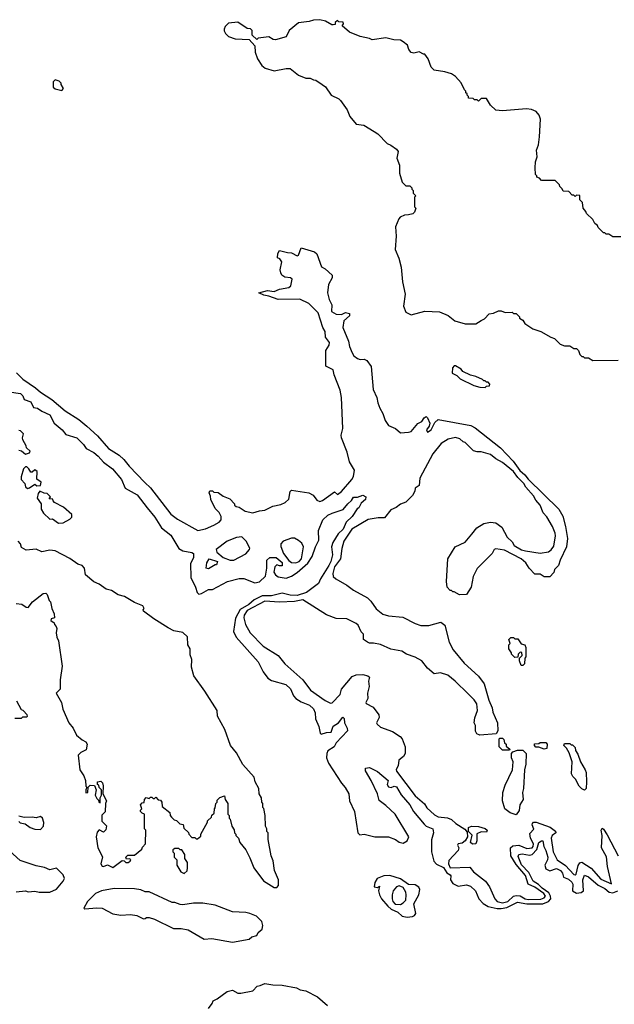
# Model space of a CAD drawing. Extents: x 2494106 to 2685573, y 758056 to 915185.
# Tile 126 of 256: x 2569351 to 2573776, y 804070 to 811396. Entities that reach past the tile are written whole.
import ezdxf

# ---------------------------------------------------------------- set-up
doc = ezdxf.new("R2010")
doc.units = 0

msp = doc.modelspace()

# ---------------------------------------------------------------- linework, layer by layer
at = {"layer": '0CON05XD'}
for points in [[(2573825, 809780), (2573765, 809780), (2573735, 809800), (2573715, 809800), (2573705, 809810), (2573695, 809810), (2573655, 809850), (2573650, 809865), (2573630.7, 809880.7), (2573615, 809910), (2573570, 809955), (2573565, 809970), (2573543, 809993), (2573540, 810035), (2573520, 810055), (2573518.3, 810088.3), (2573495, 810090), (2573485, 810080), (2573475, 810090), (2573461.7, 810091.7), (2573437, 810117), (2573395, 810120), (2573388.3, 810138.3), (2573370, 810155), (2573368.3, 810168.3), (2573335, 810200), (2573235, 810200), (2573218.3, 810218.3), (2573200, 810225), (2573200, 810235), (2573190, 810245), (2573187.5, 810295), (2573190.7, 810339.3), (2573202.5, 810375), (2573197.5, 810425), (2573212.5, 810465), (2573220, 810525), (2573226.7, 810655), (2573216.7, 810685), (2573195, 810712.5), (2573159.3, 810729.3), (2573123.6, 810733.6), (2572943, 810717), (2572895, 810722.5), (2572855, 810760), (2572825, 810810), (2572785, 810810), (2572765, 810790), (2572755, 810800), (2572735, 810800), (2572725, 810810), (2572691.7, 810811.7), (2572690, 810825), (2572680, 810835), (2572680, 810845), (2572671.7, 810851.7), (2572670, 810865), (2572660, 810875), (2572637, 810927), (2572593, 810973), (2572565, 810992.5), (2572515, 811007.5), (2572435, 811020), (2572413, 811043), (2572390, 811105), (2572365, 811140), (2572355, 811140), (2572325, 811157.5), (2572285, 811146.7), (2572265, 811152.5), (2572246.7, 811175), (2572236.1, 811206.1), (2572205, 811232.5), (2572185, 811243.3), (2572135, 811246.7), (2572075, 811261.2), (2571975, 811246.7), (2571955, 811256.7), (2571885, 811272.5), (2571805, 811302.5), (2571751.7, 811351.7), (2571760, 811365), (2571758.3, 811378.3), (2571725, 811380), (2571715, 811390), (2571700, 811375), (2571698.3, 811361.7), (2571685, 811357.5), (2571675, 811357.5), (2571625.9, 811385.9), (2571583.6, 811396.4), (2571536.4, 811393.6), (2571505, 811383.3), (2571425, 811372.5), (2571357.5, 811315), (2571335, 811270), (2571255, 811247.5), (2571238.3, 811248.3), (2571205, 811270), (2571125, 811260), (2571115, 811250), (2571081.7, 811281.7), (2571080, 811315), (2571068.3, 811328.3), (2571045, 811330), (2570975, 811377.5), (2570905, 811370), (2570880, 811345), (2570873, 811327), (2570873, 811313), (2570883.6, 811293.6), (2570905, 811272.5), (2570955, 811253.3), (2571058.3, 811248.3), (2571101.7, 811201.7), (2571102.5, 811155), (2571120, 811105), (2571153.3, 811055), (2571177.5, 811035), (2571245, 811016.2), (2571335, 811033.3), (2571365, 811032.5), (2571425, 810982.5), (2571480.7, 810960.7), (2571511.7, 810961.7), (2571538.3, 810948.3), (2571555, 810947.5), (2571603, 810913), (2571626.4, 810896.4), (2571670, 810835), (2571725, 810807.5), (2571737.5, 810795), (2571787.5, 810725), (2571807.5, 810675), (2571855, 810620), (2571911.7, 810611.7), (2571990, 810565), (2572016.4, 810546.4), (2572085, 810476.2), (2572113.6, 810463.6), (2572155, 810432.5), (2572166.7, 810415), (2572157.5, 810365), (2572177.5, 810315), (2572176.7, 810255), (2572198.3, 810188.3), (2572225, 810160), (2572255, 810160), (2572270, 810145), (2572270, 810135), (2572280, 810125), (2572280, 810105), (2572300, 810085), (2572290, 810075), (2572290, 810005), (2572300, 809995), (2572290, 809965), (2572277, 809953), (2572245, 809943.3), (2572215, 809942.5), (2572183.6, 809926.4), (2572172.5, 809915), (2572147.5, 809855), (2572153.3, 809785), (2572146.4, 809686.4), (2572171.7, 809621.7), (2572188.8, 809555), (2572198.8, 809445), (2572218.8, 809355), (2572207.5, 809265), (2572225, 809220), (2572265, 809200), (2572365, 809227.5), (2572475, 809222.5), (2572540, 809195), (2572590, 809155), (2572667, 809133), (2572745, 809132.5), (2572785, 809157.5), (2572809.3, 809170.7), (2572845, 809207.5), (2572877, 809213), (2572915, 809230), (2572935, 809230), (2572965, 809217.5), (2573015, 809220), (2573025, 809210), (2573045, 809210), (2573070, 809185), (2573070, 809175), (2573095, 809160), (2573110, 809135), (2573170, 809095), (2573230, 809075), (2573303.3, 809033.3), (2573330, 809025), (2573373, 808983), (2573405, 808970), (2573445, 808970), (2573475, 808950), (2573495, 808950), (2573510, 808935), (2573520, 808905), (2573535, 808890), (2573545, 808890), (2573555, 808880), (2573585, 808880), (2573615, 808860), (2573805, 808862.5)], [(2569665, 810870), (2569677.5, 810885), (2569660, 810915), (2569660, 810925), (2569645, 810940), (2569615, 810950), (2569600, 810935), (2569600, 810895), (2569615, 810882.5), (2569665, 810870)], [(2569327.5, 808767.5), (2569375, 808722.5), (2569467.9, 808657.9), (2569505, 808624.6), (2569590, 808570), (2569689.4, 808485), (2569790.8, 808420.8), (2569851.3, 808371.3), (2569929.4, 808299.4), (2570011.9, 808205), (2570092, 808155), (2570125, 808124.2), (2570165, 808073.1), (2570281.4, 807951.4), (2570325, 807911.9), (2570475, 807717.5), (2570525, 807680), (2570675.9, 807595.9), (2570735, 807608.6), (2570795.5, 807634.5), (2570835, 807656.7), (2570850, 807675), (2570849.3, 807699.3), (2570835, 807730), (2570805, 807760), (2570772.5, 807825), (2570771.7, 807851.7), (2570760, 807875), (2570765, 807890), (2570785, 807890), (2570795, 807880), (2570827, 807877), (2570865, 807850), (2570915, 807830), (2570950, 807795), (2570950, 807785), (2570963, 807773), (2570985, 807770), (2571028.3, 807738.3), (2571085, 807727.5), (2571135, 807742.5), (2571175, 807746.2), (2571235, 807776.2), (2571295, 807788), (2571327, 807803), (2571355, 807827.5), (2571363.9, 807886.1), (2571373.6, 807896.4), (2571503.3, 807876.7), (2571535, 807858.8), (2571561.2, 807821.2), (2571585, 807811.1), (2571605, 807817.5), (2571695, 807882.5), (2571715, 807863.8), (2571745, 807886.2), (2571824, 807975), (2571836.4, 807996.4), (2571843.6, 808043.6), (2571806.4, 808106.4), (2571788.9, 808178.9), (2571745.8, 808285), (2571744.2, 808305), (2571755.7, 808355), (2571745.8, 808585), (2571735, 808640), (2571691.2, 808755), (2571685, 808790), (2571628.3, 808818.3), (2571630, 808935), (2571653.3, 808975), (2571655.6, 808995), (2571626.2, 809035), (2571624.2, 809075), (2571606.7, 809106.7), (2571573.3, 809215), (2571502.5, 809285), (2571435, 809315.8), (2571274.1, 809314.1), (2571205, 809340), (2571167.5, 809347.5), (2571130, 809365), (2571195, 809381.5), (2571245, 809374.4), (2571285, 809390), (2571355, 809402.5), (2571370, 809415), (2571380, 809465), (2571366.4, 809476.4), (2571325, 809480), (2571302.5, 809495), (2571293.6, 809513.6), (2571290, 809535), (2571302.5, 809595), (2571286.4, 809616.4), (2571270, 809625), (2571273, 809657), (2571285, 809680), (2571343.6, 809663.6), (2571375, 809662.5), (2571415, 809640), (2571427, 809643), (2571445, 809700), (2571545, 809670), (2571562.5, 809655), (2571597, 809557), (2571625, 809542.5), (2571676.7, 809495), (2571677.5, 809475), (2571648.8, 809425), (2571642.5, 809365), (2571654.2, 809314.2), (2571673.3, 809275), (2571672.5, 809225), (2571706.4, 809206.4), (2571745, 809203.3), (2571775, 809216.7), (2571805, 809210), (2571806.4, 809193.6), (2571764.1, 809155.9), (2571756.7, 809105), (2571798.8, 809005), (2571806.2, 808965), (2571825, 808917.5), (2571836.7, 808895), (2571864.1, 808874.1), (2571885, 808867.5), (2571915, 808870), (2571935, 808860), (2571965.6, 808815.6), (2571982.5, 808645), (2572010, 808585), (2572015.7, 808545), (2572031.9, 808505), (2572054.4, 808465), (2572070, 808415), (2572095.9, 808375.9), (2572147.5, 808355), (2572185, 808323.3), (2572245, 808326.7), (2572265, 808332.5), (2572315, 808392.5), (2572342.5, 808407.5), (2572360, 808435), (2572375, 808442.5), (2572386.7, 808435), (2572403.3, 808395), (2572398.3, 808371.7), (2572377.5, 808345), (2572385, 808327.5), (2572413.3, 808345), (2572441.2, 808398.8), (2572465, 808421.2), (2572707.3, 808377.3), (2572740.5, 808360.5), (2572929.7, 808209.7), (2573022.4, 808112.4), (2573072.2, 808042.2), (2573110.9, 808010.9), (2573135, 807976.7), (2573364.1, 807754.1), (2573391.7, 807701.7), (2573413.3, 807625), (2573428.8, 807535), (2573420, 807475), (2573372.5, 807375), (2573360, 807335), (2573330, 807305), (2573327, 807283), (2573295, 807250), (2573255, 807250), (2573225, 807270), (2573185, 807270), (2573142.5, 807315), (2573117.5, 807355), (2573083.3, 807385), (2572958.2, 807448.2), (2572895, 807460), (2572882.5, 807455), (2572867.5, 807425), (2572755, 807312.5), (2572726.1, 807253.9), (2572710, 807175), (2572675, 807120), (2572625, 807117.5), (2572585, 807140), (2572575, 807140), (2572565, 807150), (2572555, 807150), (2572532.5, 807175), (2572527.5, 807215), (2572537.5, 807385), (2572592.5, 807475), (2572665, 807507.5), (2572715, 807567.5), (2572753.6, 807616.4), (2572805, 807647.5), (2572855, 807657.5), (2572895, 807652.5), (2572939.3, 807619.3), (2572977.5, 807545), (2573015, 807510), (2573030, 807485), (2573085, 807452.5), (2573115, 807443.3), (2573225, 807428), (2573285, 807437.5), (2573305, 807452.5), (2573325, 807480), (2573338, 807555), (2573336, 807575), (2573316.2, 807625), (2573275, 807697.5), (2573247, 807727), (2573223.3, 807785), (2573191.1, 807821.1), (2573175, 807853.3), (2573118.6, 807918.6), (2573103.3, 807945), (2573059.2, 807989.2), (2573026.7, 808035), (2572945, 808102.5), (2572895, 808127.5), (2572855, 808160), (2572785, 808180), (2572755, 808180), (2572728.3, 808188.3), (2572665, 808250), (2572650, 808255), (2572627, 808277), (2572595, 808287.5), (2572540, 808275), (2572487.7, 808242.3), (2572425, 808166.7), (2572330, 807985), (2572325, 807930), (2572295, 807910), (2572291.7, 807888.3), (2572273.6, 807856.4), (2572225, 807807.5), (2572185, 807792.5), (2572152.5, 807767.5), (2572112, 807748), (2572065, 807690), (2572019.3, 807690.7), (2571945, 807677.5), (2571822.2, 807605), (2571764.2, 807515), (2571749.1, 807460.9), (2571738.2, 807385), (2571694.7, 807325), (2571681.8, 807275), (2571685, 807254), (2571702.5, 807235), (2571785, 807187.8), (2571835, 807150.6), (2571940, 807095), (2571965, 807070), (2572005, 807012.5), (2572053.9, 806973.9), (2572095, 806960), (2572201.7, 806951.7), (2572293.3, 806903.3), (2572335, 806887.5), (2572395, 806887.5), (2572485, 806912.5), (2572515, 806890), (2572547.5, 806765), (2572576.4, 806706.4), (2572658.3, 806608.3), (2572765, 806512.5), (2572807.5, 806455), (2572843, 806333), (2572867.5, 806275), (2572873, 806243), (2572907.5, 806165), (2572910, 806105), (2572897, 806083), (2572775, 806072.5), (2572753.6, 806083.6), (2572743, 806103), (2572742.5, 806145), (2572732.5, 806165), (2572738.3, 806201.7), (2572757.5, 806255), (2572752.5, 806305), (2572732.5, 806335), (2572689.5, 806379.5), (2572592.5, 806475), (2572538.3, 806518.3), (2572483, 806537), (2572435, 806530), (2572385, 806570), (2572342.5, 806625), (2572293.6, 806653.6), (2572230, 806675), (2572195, 806696.7), (2572113.6, 806713.6), (2572035, 806746.7), (2571985, 806757.5), (2571955, 806757.5), (2571940, 806765), (2571910, 806785), (2571910, 806825), (2571891.7, 806841.7), (2571870.7, 806890.7), (2571854.1, 806904.1), (2571785, 806937.5), (2571705, 806940), (2571635, 806968.6), (2571458.3, 807078.3), (2571395, 807066.7), (2571285, 807061.2), (2571175, 807068.9), (2571045, 806999.2), (2571020.6, 806965), (2571019.3, 806945), (2571030.6, 806895), (2571066.4, 806835), (2571163.8, 806733.8), (2571275, 806664.2), (2571323.9, 806603.9), (2571457.5, 806485), (2571515, 806408), (2571625, 806330), (2571665, 806310), (2571675.9, 806314.1), (2571735, 806374), (2571744.7, 806415.3), (2571825, 806510), (2571855, 806520.8), (2571905, 806524), (2571942.5, 806515), (2571953.3, 806505), (2571948, 806475), (2571951.4, 806435), (2571938.6, 806385), (2571940.8, 806345), (2571926.7, 806315), (2571929.3, 806309.3), (2571981.7, 806281.7), (2572022.5, 806225), (2572026.1, 806203.9), (2572007.5, 806165), (2572012.5, 806155), (2572035, 806132.5), (2572125, 806100), (2572183, 806063), (2572196.7, 806045), (2572220, 805985), (2572220, 805935), (2572206.7, 805915), (2572173.1, 805886.9), (2572166.5, 805843.5), (2572153.9, 805816.1), (2572156, 805805), (2572295, 805620.8), (2572362.7, 805562.7), (2572381.4, 805531.4), (2572438.9, 805478.9)], [(2572815, 808660), (2572825, 808670), (2572848.3, 808671.7), (2572850, 808685), (2572838.3, 808698.3), (2572825, 808700), (2572815, 808710), (2572805, 808710), (2572795, 808720), (2572745, 808742.5), (2572705, 808752.5), (2572648.3, 808778.3), (2572636.4, 808796.4), (2572595, 808820), (2572585, 808820), (2572573, 808807), (2572570, 808765), (2572605, 808750), (2572630, 808725), (2572730, 808675), (2572775, 808662.5), (2572815, 808660)], [(2569273.3, 808626.7), (2569357.5, 808615), (2569375, 808597.5), (2569385, 808570), (2569435, 808552.5), (2569455, 808510), (2569485, 808506.7), (2569515, 808482.5), (2569575, 808456.7), (2569607.5, 808395), (2569666.7, 808345), (2569695, 808310), (2569776.7, 808285), (2569825.7, 808235.7), (2569846, 808206), (2569902.5, 808175), (2569935, 808148.8), (2569974.1, 808104.1), (2570041.2, 808055), (2570108.8, 807975), (2570135, 807910), (2570225, 807861.2), (2570300.8, 807765), (2570355.7, 807695), (2570405.5, 807615.5), (2570475, 807560), (2570535, 807462), (2570565, 807444), (2570632.7, 807432.7), (2570643.8, 807425), (2570645, 807392.5), (2570621.2, 807348.8), (2570625.6, 807245), (2570660.6, 807175), (2570671.9, 807135), (2570685, 807120.8), (2570705, 807125.7), (2570755, 807156.7), (2570785, 807157.5), (2570897.5, 807215), (2570985, 807238.5), (2571018.9, 807238.9), (2571100, 807205), (2571135, 807214.3), (2571180, 807255), (2571190, 807315), (2571190, 807375), (2571213.3, 807395), (2571260, 807395), (2571305, 807356.7), (2571305, 807333.3), (2571285, 807332.5), (2571265, 807340), (2571258.3, 807331.7), (2571250, 807325), (2571243.3, 807285), (2571253.8, 807265), (2571275, 807250.6), (2571335, 807241.9), (2571375, 807255.6), (2571415, 807282.5), (2571496.5, 807353.5), (2571528.8, 807401.2), (2571552.2, 807475), (2571577.3, 807522.7), (2571574, 807595), (2571606.7, 807675), (2571645, 807708.6), (2571676.7, 807725), (2571757.9, 807752.1), (2571792.5, 807795), (2571821.2, 807818.8), (2571835, 807843.3), (2571865, 807843.3), (2571905, 807858.8), (2571927.5, 807845), (2571923.6, 807826.4), (2571891.2, 807798.8), (2571875, 807763.3), (2571863.6, 807756.4), (2571825, 807700), (2571781.5, 807658.5), (2571759.4, 807605), (2571720, 807570), (2571682.2, 807505), (2571672.2, 807475), (2571677.9, 807415), (2571666.6, 807365), (2571652.5, 807335), (2571588.5, 807235), (2571575, 807200), (2571485, 807133.8), (2571415, 807111), (2571364.2, 807114.2), (2571305, 807129.6), (2571225, 807109.1), (2571155, 807108.2), (2571095, 807080.3), (2571056, 807045), (2570992.7, 807007.3), (2570957.1, 806942.9), (2570941.2, 806845), (2570962.7, 806802.7), (2571125, 806618.1), (2571161.9, 806545), (2571197, 806497), (2571225, 806478.9), (2571330.5, 806450.5), (2571367.1, 806417.1), (2571388.8, 806365), (2571405.2, 806345.2), (2571445, 806321.1), (2571506.6, 806296.6), (2571537.7, 806267.7), (2571549.2, 806239.2), (2571553.6, 806195), (2571576.5, 806136.5), (2571587, 806087), (2571595, 806080.8), (2571635, 806093.2), (2571668.8, 806095), (2571685, 806139.1), (2571723.6, 806165), (2571755, 806206.2), (2571765, 806197.5), (2571767.7, 806165), (2571789.2, 806125), (2571789.6, 806105), (2571707.1, 806015), (2571691.9, 805985), (2571645.3, 805954.7), (2571636.2, 805935), (2571635.4, 805905), (2571650, 805865), (2571746.9, 805715), (2571773.5, 805683.5), (2571800, 805635), (2571805.6, 805585), (2571842.5, 805505), (2571866.7, 805345), (2571881.7, 805331.7), (2571915, 805336.7), (2571955, 805326.4), (2571993.2, 805316.8), (2572095, 805317.1), (2572147, 805297), (2572176.1, 805276.1), (2572205, 805268.8), (2572235, 805286.2), (2572247.8, 805315), (2572145, 805485.6), (2572075, 805550), (2572025.8, 805585.8), (2572015, 805636.2), (2571967.1, 805735), (2571923.8, 805806.2), (2571924, 805826), (2571955, 805831.2), (2572015, 805802.5), (2572093.3, 805735), (2572086.2, 805705), (2572095, 805687.5), (2572115, 805682.1), (2572136.6, 805693.4), (2572155, 805687.2), (2572189.4, 805629.4), (2572253.8, 805555), (2572280.9, 805505), (2572360.1, 805410.1), (2572375.3, 805395.3), (2572424.6, 805374.6), (2572431.2, 805345), (2572416.8, 805293.2), (2572416.2, 805205), (2572432.2, 805135), (2572453, 805113), (2572505, 805088.4), (2572529.3, 805049.3), (2572554.1, 805034.1), (2572559.2, 805025), (2572557.2, 804995), (2572575, 804968.5), (2572615, 804948.6), (2572675, 804958.1), (2572705, 804950), (2572743.6, 804913.6), (2572768.1, 804855), (2572799.2, 804819.2), (2572837.8, 804797.8), (2572903.8, 804783.8), (2572935, 804782.5), (2572975, 804791.1), (2573055, 804829.2), (2573125, 804817.4), (2573245, 804817.2), (2573285.2, 804834.8), (2573302.5, 804855), (2573302.1, 804875), (2573288.8, 804898.8), (2573238.1, 804935), (2573212, 804962), (2573171.1, 804985), (2573141.1, 805051.1), (2573085, 805108.8), (2573060.8, 805169.2), (2573065.7, 805185), (2573091.5, 805188.5)], [(2569345, 808193.3), (2569365, 808187.5), (2569395, 808163.3), (2569425, 808172.5), (2569430, 808185), (2569401.7, 808211.7), (2569400, 808225), (2569375, 808270), (2569372.5, 808285), (2569380, 808315), (2569358.3, 808338.3), (2569345, 808340)], [(2569408.3, 807908.3), (2569425, 807912.5), (2569465, 807940), (2569478.3, 807928.3), (2569505, 807930), (2569510, 807955), (2569478.3, 807978.3), (2569482.5, 808035), (2569465, 808047.5), (2569445, 808030), (2569435, 808030), (2569420, 808055), (2569405, 808070), (2569395, 808070), (2569380, 808055), (2569362.5, 807995), (2569362.5, 807975), (2569390, 807945), (2569395, 807920), (2569408.3, 807908.3)], [(2569640.7, 807650.7), (2569675, 807653.3), (2569725, 807680), (2569740, 807695), (2569740, 807715), (2569678.3, 807768.3), (2569610, 807805), (2569600, 807815), (2569598.3, 807828.3), (2569571.7, 807831.7), (2569580, 807845), (2569555, 807870), (2569533, 807873), (2569501.7, 807888.3), (2569488.3, 807871.7), (2569482.5, 807835), (2569510, 807795), (2569510, 807755), (2569527.5, 807725), (2569575, 807680), (2569595, 807682.5), (2569640.7, 807650.7)], [(2570945, 807373.7), (2571035, 807421.9), (2571061.2, 807455), (2571063.3, 807465), (2571037.5, 807515), (2571005, 807547.5), (2570965, 807542.5), (2570895, 807516.2), (2570814, 807455), (2570818.9, 807435), (2570865, 807394.4), (2570918, 807375), (2570945, 807373.7)], [(2571265, 804940), (2571277.5, 804955), (2571276.4, 804996.4), (2571247.5, 805065), (2571236.4, 805136.4), (2571222.5, 805175), (2571200, 805295), (2571200, 805345), (2571190, 805355), (2571190, 805375), (2571180, 805395), (2571177.5, 805475), (2571167, 805527), (2571160, 805535), (2571160, 805565), (2571153, 805573), (2571150, 805605), (2571132.5, 805635), (2571130, 805675), (2571102.5, 805725), (2571095, 805760), (2571012.5, 805855), (2570965, 805940), (2570920, 805995), (2570876.7, 806115), (2570822.5, 806215), (2570820, 806255), (2570729.5, 806399.5), (2570646.7, 806515), (2570628.8, 806578.8), (2570631.2, 806635), (2570619.3, 806669.3), (2570618.8, 806715), (2570602, 806745), (2570600, 806805), (2570565, 806837.5), (2570498.3, 806848.3), (2570455, 806870), (2570349.3, 806939.3), (2570272.5, 806995), (2570270, 807005), (2570277.5, 807015), (2570266.7, 807035), (2570230.5, 807050.5), (2570205, 807058.8), (2570130, 807105), (2570085, 807117.1), (2570035, 807148.1), (2569995, 807158.1), (2569943.8, 807195), (2569902.4, 807212.4), (2569840, 807265), (2569833.8, 807315), (2569816.2, 807335), (2569784.1, 807344.1), (2569725, 807387.5), (2569615, 807443.3), (2569575, 807450), (2569515, 807437.5), (2569475, 807457.5), (2569398.3, 807448.3), (2569365, 807470), (2569357, 807497), (2569340, 807515)], [(2571405, 807354.1), (2571430, 807365), (2571448.2, 807385), (2571462.9, 807475), (2571450, 807500), (2571425, 807522), (2571395, 807537.8), (2571375, 807537.8), (2571312.9, 807515), (2571294.4, 807495), (2571294.5, 807475.5), (2571315.2, 807425), (2571355, 807372.1), (2571375, 807357.1), (2571405, 807354.1)], [(2570755, 807310), (2570740, 807315), (2570743.3, 807355), (2570760, 807385), (2570822.5, 807365), (2570815, 807340), (2570805, 807340), (2570755, 807310)], [(2569325, 807052.5), (2569367, 807047), (2569400, 807025), (2569415, 807023.3), (2569447.5, 807065), (2569525, 807127.5), (2569545, 807130), (2569555, 807120), (2569570, 807075), (2569580, 807065), (2569590, 807015), (2569607.5, 806975), (2569610, 806945), (2569585, 806937.5), (2569583.3, 806925), (2569608.3, 806908.3), (2569610, 806895), (2569621.7, 806881.7), (2569627.5, 806865), (2569622.5, 806835), (2569628.3, 806801.7), (2569640, 806775), (2569666.2, 806585), (2569653.3, 806485), (2569653.3, 806415), (2569623.3, 806385), (2569662.9, 806315), (2569673.1, 806265), (2569715.7, 806165), (2569748.6, 806125), (2569775, 806073.3), (2569815, 806037.5), (2569843, 806023), (2569852.5, 806005), (2569845, 805962.5), (2569805, 805943.3), (2569786.4, 805923.6), (2569798.1, 805815), (2569829.5, 805769.5), (2569840, 805735), (2569843.6, 805693.6), (2569850, 805685), (2569842.5, 805665), (2569843, 805643), (2569857.5, 805645), (2569860, 805685), (2569875, 805700), (2569908.3, 805698.3), (2569920, 805665), (2569912.5, 805625), (2569925, 805600), (2569938.3, 805588.3), (2569940, 805575), (2569950, 805570), (2569950, 805605), (2569960, 805625), (2569960, 805665), (2569943, 805683), (2569939.3, 805699.3), (2569930, 805705), (2569930, 805725), (2569955, 805730), (2569967, 805717), (2569972.5, 805695), (2569970, 805635), (2569997.5, 805585), (2569990, 805565), (2569987, 805503), (2569963.3, 805476.7), (2569962.5, 805432.5), (2569997, 805397), (2569991.7, 805368.3), (2569975, 805350), (2569941.7, 805368.3), (2569928.3, 805351.7), (2569920, 805315), (2569932.5, 805235), (2569966.4, 805166.4), (2569956.2, 805115), (2569965, 805096.7), (2569975, 805094.2), (2570005, 805108), (2570045, 805088.8), (2570115, 805140), (2570128.3, 805138.3), (2570140, 805125), (2570157.5, 805125), (2570172.5, 805135), (2570177.5, 805147.5), (2570165, 805152.5), (2570145, 805150), (2570140, 805165), (2570155, 805180), (2570205, 805180), (2570260, 805225), (2570265, 805240), (2570287, 805263), (2570290, 805365), (2570280, 805375), (2570280, 805485), (2570261.7, 805491.7), (2570250, 805505), (2570250, 805515), (2570260, 805525), (2570250, 805555), (2570261.7, 805568.3), (2570278.3, 805571.7), (2570280, 805595), (2570291.7, 805608.3), (2570315, 805600), (2570325, 805610), (2570335, 805610), (2570345, 805600), (2570355, 805600), (2570365, 805610), (2570381.7, 805591.7), (2570398.3, 805588.3), (2570410, 805575), (2570411.7, 805541.7), (2570468.3, 805498.3), (2570470, 805475), (2570481.7, 805461.7), (2570501.7, 805441.7), (2570518.3, 805438.3), (2570541.7, 805411.7), (2570568.3, 805408.3), (2570571.7, 805381.7), (2570608.3, 805348.3), (2570610, 805335), (2570631.7, 805311.7), (2570655, 805310), (2570665, 805300), (2570675, 805300), (2570698.3, 805321.7), (2570700, 805335), (2570750, 805425), (2570750, 805435), (2570778.3, 805461.7), (2570781.7, 805478.3), (2570798.3, 805491.7), (2570800, 805525), (2570807, 805533), (2570810, 805565), (2570820, 805575), (2570821.7, 805588.3), (2570841.7, 805608.3), (2570875, 805620), (2570880, 805595), (2570900, 805565), (2570900, 805485), (2570910, 805475), (2570910, 805455), (2570917, 805447), (2570930, 805395), (2570947, 805367), (2570950, 805345), (2570960, 805335), (2570960, 805325), (2570980, 805305), (2570990, 805275), (2571035, 805220), (2571065, 805160), (2571092.5, 805085), (2571165, 804987.5), (2571245, 804940), (2571265, 804940)], [(2573095, 806590), (2573081.7, 806591.7), (2573070, 806625), (2573070, 806645), (2573090, 806665), (2573088.3, 806688.3), (2573075, 806690), (2573060, 806675), (2573058.3, 806651.7), (2573035, 806650), (2573010, 806675), (2573010, 806685), (2572990, 806715), (2572990, 806745), (2573000, 806755), (2572990, 806785), (2573005, 806800), (2573025, 806800), (2573035, 806790), (2573058.3, 806788.3), (2573081.7, 806751.7), (2573110, 806745), (2573117.5, 806725), (2573117.5, 806655), (2573110, 806645), (2573106.4, 806603.6), (2573095, 806590)], [(2569315, 806200), (2569365, 806200), (2569375, 806210), (2569405, 806210), (2569410, 806215), (2569407.5, 806225), (2569376.4, 806256.4), (2569365, 806260), (2569330, 806325)], [(2572995, 805960), (2572945, 805960), (2572920, 805985), (2572920, 806045), (2572925, 806050), (2572945, 806050), (2572955, 806040), (2572960, 806015), (2572970, 806005), (2572971.7, 805991.7), (2572998.3, 805968.3), (2572995, 805960)], [(2573255, 805967.5), (2573215, 805982.5), (2573193, 805983), (2573182.5, 805995), (2573183, 806007), (2573215, 806010), (2573225, 806017.5), (2573267, 806017), (2573277.5, 806005), (2573275, 805972.5), (2573255, 805967.5)], [(2573555, 805662.5), (2573535, 805672.5), (2573515, 805692.5), (2573487.5, 805745), (2573467.5, 805765), (2573457.5, 805785), (2573462.5, 805875), (2573440.7, 805940.7), (2573420, 805975), (2573400, 805995), (2573405, 806010), (2573445, 806010), (2573455, 806000), (2573465, 806000), (2573485, 805980), (2573488.3, 805958.3), (2573505, 805930), (2573523.3, 805875), (2573560, 805815), (2573566.7, 805795), (2573570, 805725), (2573567.5, 805675), (2573555, 805662.5)], [(2573045, 805480), (2573000, 805495), (2572962.5, 805525), (2572943.3, 805585), (2572947.5, 805645), (2572965, 805700), (2573017.5, 805815), (2573022.5, 805875), (2573010, 805905), (2573010, 805935), (2573021.7, 805948.3), (2573055, 805960), (2573095, 805960), (2573120, 805935), (2573117, 805857), (2573107.5, 805815), (2573100, 805675), (2573093.3, 805645), (2573097.5, 805595), (2573073.8, 805555), (2573068, 805512), (2573045, 805480)], [(2569345, 805430), (2569355, 805420), (2569391.7, 805411.7), (2569430, 805385), (2569465, 805372.5), (2569505, 805370), (2569527.5, 805395), (2569531.7, 805421.7), (2569520, 805455), (2569505, 805467.5), (2569475, 805457.5), (2569445, 805462.5), (2569385, 805460), (2569345, 805470)], [(2572438.9, 805478.9), (2572465, 805464.4), (2572535, 805458.6), (2572565, 805445.8), (2572596.7, 805415), (2572663.3, 805373.3), (2572681.7, 805351.7), (2572682.5, 805315), (2572666.2, 805285), (2572645, 805270), (2572613.3, 805265), (2572610, 805255), (2572620, 805235), (2572613.8, 805215), (2572545, 805138.8), (2572542.7, 805115), (2572555, 805085.8), (2572700.7, 805090.7), (2572728.6, 805055), (2572817, 804987), (2572846.7, 804945), (2572887.5, 804855), (2572905, 804834.4), (2572944.2, 804824.2), (2572984.2, 804835), (2573025, 804873.9), (2573045, 804879.5), (2573075, 804875.9), (2573112.2, 804855), (2573135, 804850), (2573228.6, 804851.4), (2573255, 804862.1), (2573265, 804874.4), (2573250.3, 804895), (2573185, 804941.7), (2573133.8, 804963.8), (2573115, 805027.5), (2573045, 805110.7), (2573006.1, 805175), (2573004, 805235), (2573020.3, 805249.7), (2573065, 805253.3), (2573125, 805229.6), (2573165.9, 805235), (2573172.9, 805245), (2573173.7, 805265), (2573151.8, 805305), (2573148.1, 805341.9), (2573176.8, 805373.2), (2573164.2, 805405), (2573166, 805415), (2573175, 805424), (2573194.3, 805425.7), (2573298.7, 805388.7), (2573338.8, 805358.8), (2573340, 805345), (2573312.9, 805325), (2573306.5, 805305), (2573320.8, 805205), (2573351.1, 805145), (2573411.5, 805101.5), (2573475, 805035.6), (2573485, 805032.9), (2573492.1, 805037.9), (2573506.5, 805103.5), (2573518.3, 805121.7), (2573535, 805127.1), (2573603.2, 805083.2), (2573675, 805000.9), (2573755, 804967.5), (2573725.3, 805095), (2573717.2, 805167.2), (2573681.2, 805235), (2573685.6, 805325.6), (2573679.2, 805365), (2573685, 805380), (2573695, 805373.8), (2573721.9, 805331.9), (2573805.7, 805175)], [(2572720.8, 805260.8), (2572706.7, 805275), (2572717.5, 805327.5), (2572690, 805355), (2572690, 805385), (2572713.6, 805396.4), (2572765, 805392.5), (2572815, 805377.5), (2572830, 805365), (2572825, 805350), (2572785, 805352.5), (2572751.7, 805338.3), (2572753.8, 805285), (2572745, 805263.8), (2572720.8, 805260.8)], [(2573091.5, 805188.5), (2573145, 805180), (2573165, 805185.3), (2573198.9, 805221.1), (2573215, 805274.4), (2573235, 805287.1), (2573245, 805286), (2573251.1, 805245), (2573267.1, 805215), (2573280.6, 805165), (2573279.7, 805145), (2573258.4, 805105), (2573266.8, 805076.8), (2573295, 805062), (2573345, 805081.2), (2573375.2, 805065.2), (2573389.4, 805045), (2573396.9, 805015), (2573435, 805000.6), (2573459.4, 804979.4), (2573466.1, 804965), (2573465.3, 804915), (2573495, 804896.2), (2573529.3, 804900.7), (2573546, 804914), (2573540.5, 804995), (2573555, 805030), (2573585, 805018.8), (2573656, 804956), (2573705, 804932), (2573736.9, 804905), (2573765, 804900.5), (2573802.5, 804915)], [(2569325, 804906.7), (2569395, 804913.3), (2569415, 804906.7), (2569465, 804912.5), (2569495, 804903.3), (2569575, 804903.8), (2569625, 804925.8), (2569673.8, 804985), (2569683.8, 805005), (2569675, 805033.3), (2569625, 805082.5), (2569575, 805070), (2569535, 805087.5), (2569475, 805100), (2569355, 805140), (2569275, 805212.5)], [(2570575, 805042.5), (2570597, 805063), (2570600, 805085), (2570600, 805125), (2570580, 805155), (2570580, 805185), (2570558.3, 805218.3), (2570545, 805220), (2570535, 805230), (2570505, 805230), (2570491.7, 805218.3), (2570490, 805205), (2570500, 805195), (2570500, 805165), (2570520, 805145), (2570520, 805105), (2570550, 805055), (2570575, 805042.5)], [(2572235, 804718.9), (2572275, 804722.5), (2572289.6, 804730.4), (2572298.1, 804745), (2572282.9, 804817.1), (2572322, 804885), (2572330, 804925), (2572321.7, 804941.7), (2572295, 804958), (2572245, 804960.8), (2572185, 805002.3), (2572105, 805027.8), (2572060, 805025), (2572012.5, 805005), (2571993, 804977), (2571990, 804945), (2572015, 804940), (2572028.3, 804948.3), (2572020, 804915), (2572028.6, 804885), (2572044.6, 804855), (2572090.5, 804800.5), (2572115, 804778), (2572164.3, 804754.3), (2572198, 804725), (2572235, 804718.9)], [(2570935, 804532.9), (2571060, 804555), (2571079.3, 804570.7), (2571115, 804582.5), (2571127, 804603), (2571155, 804630), (2571160, 804655), (2571152.5, 804685), (2571112.5, 804725), (2571065, 804746.7), (2571035, 804753.3), (2570935, 804757.5), (2570805, 804806.7), (2570713.6, 804823.6), (2570645, 804823.3), (2570565, 804810), (2570545, 804812.5), (2570506.4, 804826.4), (2570485, 804827.5), (2570315, 804906.7), (2570285, 804907.5), (2570251.7, 804921.7), (2570205, 804930), (2570055, 804932.5), (2569960, 804915), (2569915, 804894), (2569855.4, 804835), (2569828.8, 804785), (2569835, 804780.8), (2569925, 804787.8), (2569965, 804784.6), (2570045, 804744.1), (2570105, 804732), (2570175, 804738.8), (2570221.8, 804731.8), (2570273.3, 804706.7), (2570285, 804707.5), (2570295, 804716.7), (2570315, 804716.7), (2570355, 804703.3), (2570495, 804634.3), (2570553.6, 804633.6), (2570605, 804624.4), (2570725, 804553.6), (2570780.5, 804560.5), (2570935, 804532.9)], [(2572185, 804812.9), (2572205, 804823.8), (2572224.6, 804845), (2572228.1, 804885), (2572224.2, 804905), (2572205, 804937.8), (2572175, 804952.2), (2572154.4, 804945), (2572129.5, 804915), (2572121.9, 804885), (2572122.9, 804855), (2572127.5, 804835), (2572144.2, 804815), (2572185, 804812.9)], [(2570755, 804038.8), (2570782.5, 804075), (2570790, 804095), (2570819.9, 804110.1), (2570895, 804165.9), (2570935, 804174), (2570975, 804153.8), (2570996.1, 804153.9), (2571085, 804171.2), (2571118.8, 804205), (2571139.6, 804210.4), (2571175, 804225.3), (2571235, 804215.2), (2571305, 804213), (2571411.8, 804191.8), (2571438.2, 804178.2), (2571479.6, 804169.6), (2571566.4, 804125), (2571641.9, 804061.9)]]:
    msp.add_lwpolyline(points, dxfattribs=at)

doc.saveas('drawing.dxf')
